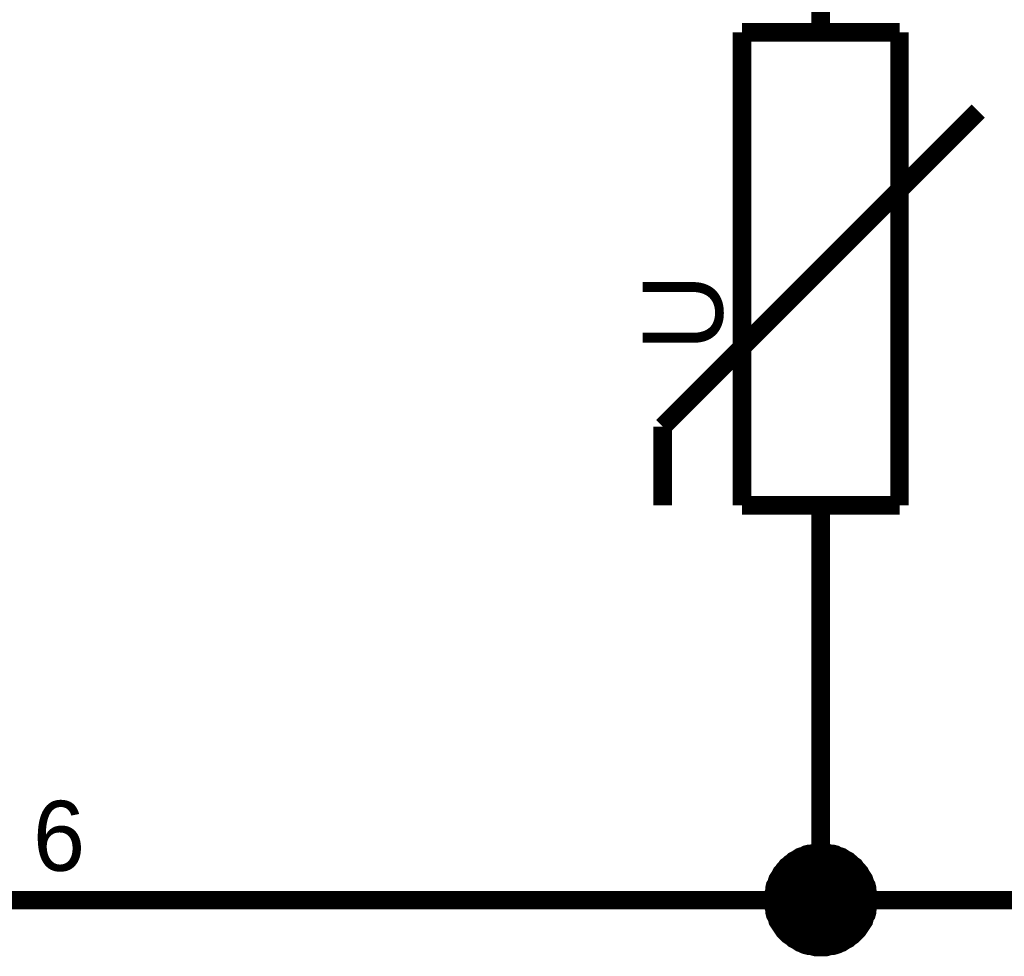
# Model space of a CAD drawing. Extents: x 0 to 17, y 0 to 11.
# Tile 38 of 49: x 6.492 to 7.117, y 8.164 to 8.758. Entities that reach past the tile are written whole.
import ezdxf

# ---------------------------------------------------------------- set-up
doc = ezdxf.new("R2010")
doc.units = 0
doc.layers.add('SHEET', color=255, linetype='CONTINUOUS')

msp = doc.modelspace()

# ---------------------------------------------------------------- linework, layer by layer
at = {"layer": 'SHEET'}
for points, const_width in [([(7.0003, 8.74978), (7.0003, 8.89988)], 0.0118), ([(6.95041, 8.74978), (7.0502, 8.74978)], 0.0118), ([(6.95041, 8.44999), (6.95041, 8.74978)], 0.0118), ([(7.0502, 8.74978), (7.0502, 8.44999)], 0.0118), ([(6.90011, 8.49989), (7.1001, 8.69988)], 0.0118), ([(6.90011, 8.44999), (6.90011, 8.49989)], 0.0118), ([(7.0502, 8.44999), (6.95041, 8.44999)], 0.0118), ([(7.0003, 8.44999), (7.0003, 8.2999)], 0.0118), ([(6.60033, 8.1997), (7.0003, 8.1997), (7.80025, 8.1997), (7.80025, 8.3997), (8.30001, 8.3997)], 0.0118), ([(7.0003, 8.1997), (7.0003, 8.2999)], 0.0118), ([(6.97021, 8.1997), (6.97021, 8.20129), (6.97021, 8.20287), (6.9706, 8.20446), (6.971, 8.20565), (6.971, 8.20723), (6.97139, 8.20881), (6.97219, 8.21), (6.97258, 8.21159), (6.97298, 8.21277), (6.97377, 8.21396), (6.97456, 8.21515), (6.97535, 8.21673), (6.97615, 8.21753), (6.97694, 8.21871), (6.97813, 8.2199), (6.97892, 8.22109), (6.98011, 8.22188), (6.98129, 8.22307), (6.98248, 8.22386), (6.98327, 8.22465), (6.98486, 8.22545), (6.98605, 8.22624), (6.98723, 8.22703), (6.98842, 8.22743), (6.99001, 8.22782), (6.99119, 8.22861), (6.99278, 8.22901), (6.99436, 8.22901), (6.99555, 8.22941), (6.99713, 8.2298), (6.99872, 8.2298), (7.0003, 8.2298)], 0.0118), ([(6.97021, 8.1997), (6.97021, 8.20129), (6.97021, 8.20287), (6.9706, 8.20446), (6.971, 8.20565), (6.971, 8.20723), (6.97139, 8.20881), (6.97219, 8.21), (6.97258, 8.21159), (6.97298, 8.21277), (6.97377, 8.21396), (6.97456, 8.21515), (6.97535, 8.21673), (6.97615, 8.21753), (6.97694, 8.21871), (6.97813, 8.2199), (6.97892, 8.22109), (6.98011, 8.22188), (6.98129, 8.22307), (6.98248, 8.22386), (6.98327, 8.22465), (6.98486, 8.22545), (6.98605, 8.22624), (6.98723, 8.22703), (6.98842, 8.22743), (6.99001, 8.22782), (6.99119, 8.22861), (6.99278, 8.22901), (6.99436, 8.22901), (6.99555, 8.22941), (6.99713, 8.2298), (6.99872, 8.2298), (7.0003, 8.2298)], 0.0118), ([(6.97021, 8.1997), (6.97021, 8.20129), (6.97021, 8.20287), (6.9706, 8.20446), (6.971, 8.20565), (6.971, 8.20723), (6.97139, 8.20881), (6.97219, 8.21), (6.97258, 8.21159), (6.97298, 8.21277), (6.97377, 8.21396), (6.97456, 8.21515), (6.97535, 8.21673), (6.97615, 8.21753), (6.97694, 8.21871), (6.97813, 8.2199), (6.97892, 8.22109), (6.98011, 8.22188), (6.98129, 8.22307), (6.98248, 8.22386), (6.98327, 8.22465), (6.98486, 8.22545), (6.98605, 8.22624), (6.98723, 8.22703), (6.98842, 8.22743), (6.99001, 8.22782), (6.99119, 8.22861), (6.99278, 8.22901), (6.99436, 8.22901), (6.99555, 8.22941), (6.99713, 8.2298), (6.99872, 8.2298), (7.0003, 8.2298)], 0.0118), ([(6.97021, 8.1997), (6.97021, 8.20129), (6.97021, 8.20287), (6.9706, 8.20446), (6.971, 8.20565), (6.971, 8.20723), (6.97139, 8.20881), (6.97219, 8.21), (6.97258, 8.21159), (6.97298, 8.21277), (6.97377, 8.21396), (6.97456, 8.21515), (6.97535, 8.21673), (6.97615, 8.21753), (6.97694, 8.21871), (6.97813, 8.2199), (6.97892, 8.22109), (6.98011, 8.22188), (6.98129, 8.22307), (6.98248, 8.22386), (6.98327, 8.22465), (6.98486, 8.22545), (6.98605, 8.22624), (6.98723, 8.22703), (6.98842, 8.22743), (6.99001, 8.22782), (6.99119, 8.22861), (6.99278, 8.22901), (6.99436, 8.22901), (6.99555, 8.22941), (6.99713, 8.2298), (6.99872, 8.2298), (7.0003, 8.2298)], 0.0118), ([(7.0003, 8.2298), (7.0003, 8.2298)], 0.0118), ([(7.0003, 8.2298), (7.00189, 8.2298), (7.00347, 8.2298), (7.00505, 8.22941), (7.00624, 8.22901), (7.00783, 8.22901), (7.00941, 8.22861), (7.0106, 8.22782), (7.01218, 8.22743), (7.01337, 8.22703), (7.01456, 8.22624), (7.01575, 8.22545), (7.01733, 8.22465), (7.01812, 8.22386), (7.01931, 8.22307), (7.0205, 8.22188), (7.02169, 8.22109), (7.02248, 8.2199), (7.02367, 8.21871), (7.02446, 8.21753), (7.02525, 8.21673), (7.02604, 8.21515), (7.02684, 8.21396), (7.02763, 8.21277), (7.02802, 8.21159), (7.02842, 8.21), (7.02921, 8.20881), (7.02961, 8.20723), (7.02961, 8.20565), (7.03, 8.20446), (7.0304, 8.20287), (7.0304, 8.20129), (7.0304, 8.1997)], 0.0118), ([(7.0003, 8.2298), (7.0003, 8.2298)], 0.0118), ([(7.0003, 8.2298), (7.00189, 8.2298), (7.00347, 8.2298), (7.00505, 8.22941), (7.00624, 8.22901), (7.00783, 8.22901), (7.00941, 8.22861), (7.0106, 8.22782), (7.01218, 8.22743), (7.01337, 8.22703), (7.01456, 8.22624), (7.01575, 8.22545), (7.01733, 8.22465), (7.01812, 8.22386), (7.01931, 8.22307), (7.0205, 8.22188), (7.02169, 8.22109), (7.02248, 8.2199), (7.02367, 8.21871), (7.02446, 8.21753), (7.02525, 8.21673), (7.02604, 8.21515), (7.02684, 8.21396), (7.02763, 8.21277), (7.02802, 8.21159), (7.02842, 8.21), (7.02921, 8.20881), (7.02961, 8.20723), (7.02961, 8.20565), (7.03, 8.20446), (7.0304, 8.20287), (7.0304, 8.20129), (7.0304, 8.1997)], 0.0118), ([(7.0003, 8.2298), (7.0003, 8.2298)], 0.0118), ([(7.0003, 8.2298), (7.00189, 8.2298), (7.00347, 8.2298), (7.00505, 8.22941), (7.00624, 8.22901), (7.00783, 8.22901), (7.00941, 8.22861), (7.0106, 8.22782), (7.01218, 8.22743), (7.01337, 8.22703), (7.01456, 8.22624), (7.01575, 8.22545), (7.01733, 8.22465), (7.01812, 8.22386), (7.01931, 8.22307), (7.0205, 8.22188), (7.02169, 8.22109), (7.02248, 8.2199), (7.02367, 8.21871), (7.02446, 8.21753), (7.02525, 8.21673), (7.02604, 8.21515), (7.02684, 8.21396), (7.02763, 8.21277), (7.02802, 8.21159), (7.02842, 8.21), (7.02921, 8.20881), (7.02961, 8.20723), (7.02961, 8.20565), (7.03, 8.20446), (7.0304, 8.20287), (7.0304, 8.20129), (7.0304, 8.1997)], 0.0118), ([(7.0003, 8.2298), (7.0003, 8.2298)], 0.0118), ([(7.0003, 8.2298), (7.00189, 8.2298), (7.00347, 8.2298), (7.00505, 8.22941), (7.00624, 8.22901), (7.00783, 8.22901), (7.00941, 8.22861), (7.0106, 8.22782), (7.01218, 8.22743), (7.01337, 8.22703), (7.01456, 8.22624), (7.01575, 8.22545), (7.01733, 8.22465), (7.01812, 8.22386), (7.01931, 8.22307), (7.0205, 8.22188), (7.02169, 8.22109), (7.02248, 8.2199), (7.02367, 8.21871), (7.02446, 8.21753), (7.02525, 8.21673), (7.02604, 8.21515), (7.02684, 8.21396), (7.02763, 8.21277), (7.02802, 8.21159), (7.02842, 8.21), (7.02921, 8.20881), (7.02961, 8.20723), (7.02961, 8.20565), (7.03, 8.20446), (7.0304, 8.20287), (7.0304, 8.20129), (7.0304, 8.1997)], 0.0118), ([(6.97021, 8.1997), (6.97021, 8.20129), (6.97021, 8.20287), (6.9706, 8.20446), (6.971, 8.20565), (6.971, 8.20723), (6.97139, 8.20881), (6.97219, 8.21), (6.97258, 8.21159), (6.97298, 8.21277), (6.97377, 8.21396), (6.97456, 8.21515), (6.97535, 8.21673), (6.97615, 8.21753), (6.97694, 8.21871), (6.97813, 8.2199), (6.97892, 8.22109), (6.98011, 8.22188), (6.98129, 8.22307), (6.98248, 8.22386), (6.98327, 8.22465), (6.98486, 8.22545), (6.98605, 8.22624), (6.98723, 8.22703), (6.98842, 8.22743), (6.99001, 8.22782), (6.99119, 8.22861), (6.99278, 8.22901), (6.99436, 8.22901), (6.99555, 8.22941), (6.99713, 8.2298), (6.99872, 8.2298), (7.0003, 8.2298)], 0.0039), ([(6.97021, 8.1997), (6.97021, 8.20129), (6.97021, 8.20287), (6.9706, 8.20446), (6.971, 8.20565), (6.971, 8.20723), (6.97139, 8.20881), (6.97219, 8.21), (6.97258, 8.21159), (6.97298, 8.21277), (6.97377, 8.21396), (6.97456, 8.21515), (6.97535, 8.21673), (6.97615, 8.21753), (6.97694, 8.21871), (6.97813, 8.2199), (6.97892, 8.22109), (6.98011, 8.22188), (6.98129, 8.22307), (6.98248, 8.22386), (6.98327, 8.22465), (6.98486, 8.22545), (6.98605, 8.22624), (6.98723, 8.22703), (6.98842, 8.22743), (6.99001, 8.22782), (6.99119, 8.22861), (6.99278, 8.22901), (6.99436, 8.22901), (6.99555, 8.22941), (6.99713, 8.2298), (6.99872, 8.2298), (7.0003, 8.2298)], 0.0039), ([(6.97021, 8.1997), (6.97021, 8.20129), (6.97021, 8.20287), (6.9706, 8.20446), (6.971, 8.20565), (6.971, 8.20723), (6.97139, 8.20881), (6.97219, 8.21), (6.97258, 8.21159), (6.97298, 8.21277), (6.97377, 8.21396), (6.97456, 8.21515), (6.97535, 8.21673), (6.97615, 8.21753), (6.97694, 8.21871), (6.97813, 8.2199), (6.97892, 8.22109), (6.98011, 8.22188), (6.98129, 8.22307), (6.98248, 8.22386), (6.98327, 8.22465), (6.98486, 8.22545), (6.98605, 8.22624), (6.98723, 8.22703), (6.98842, 8.22743), (6.99001, 8.22782), (6.99119, 8.22861), (6.99278, 8.22901), (6.99436, 8.22901), (6.99555, 8.22941), (6.99713, 8.2298), (6.99872, 8.2298), (7.0003, 8.2298)], 0.0039), ([(6.97021, 8.1997), (6.97021, 8.20129), (6.97021, 8.20287), (6.9706, 8.20446), (6.971, 8.20565), (6.971, 8.20723), (6.97139, 8.20881), (6.97219, 8.21), (6.97258, 8.21159), (6.97298, 8.21277), (6.97377, 8.21396), (6.97456, 8.21515), (6.97535, 8.21673), (6.97615, 8.21753), (6.97694, 8.21871), (6.97813, 8.2199), (6.97892, 8.22109), (6.98011, 8.22188), (6.98129, 8.22307), (6.98248, 8.22386), (6.98327, 8.22465), (6.98486, 8.22545), (6.98605, 8.22624), (6.98723, 8.22703), (6.98842, 8.22743), (6.99001, 8.22782), (6.99119, 8.22861), (6.99278, 8.22901), (6.99436, 8.22901), (6.99555, 8.22941), (6.99713, 8.2298), (6.99872, 8.2298), (7.0003, 8.2298)], 0.0039), ([(7.0003, 8.2298), (7.0003, 8.2298)], 0.0039), ([(7.0003, 8.2298), (7.00189, 8.2298), (7.00347, 8.2298), (7.00505, 8.22941), (7.00624, 8.22901), (7.00783, 8.22901), (7.00941, 8.22861), (7.0106, 8.22782), (7.01218, 8.22743), (7.01337, 8.22703), (7.01456, 8.22624), (7.01575, 8.22545), (7.01733, 8.22465), (7.01812, 8.22386), (7.01931, 8.22307), (7.0205, 8.22188), (7.02169, 8.22109), (7.02248, 8.2199), (7.02367, 8.21871), (7.02446, 8.21753), (7.02525, 8.21673), (7.02604, 8.21515), (7.02684, 8.21396), (7.02763, 8.21277), (7.02802, 8.21159), (7.02842, 8.21), (7.02921, 8.20881), (7.02961, 8.20723), (7.02961, 8.20565), (7.03, 8.20446), (7.0304, 8.20287), (7.0304, 8.20129), (7.0304, 8.1997)], 0.0039), ([(7.0003, 8.2298), (7.0003, 8.2298)], 0.0039), ([(7.0003, 8.2298), (7.00189, 8.2298), (7.00347, 8.2298), (7.00505, 8.22941), (7.00624, 8.22901), (7.00783, 8.22901), (7.00941, 8.22861), (7.0106, 8.22782), (7.01218, 8.22743), (7.01337, 8.22703), (7.01456, 8.22624), (7.01575, 8.22545), (7.01733, 8.22465), (7.01812, 8.22386), (7.01931, 8.22307), (7.0205, 8.22188), (7.02169, 8.22109), (7.02248, 8.2199), (7.02367, 8.21871), (7.02446, 8.21753), (7.02525, 8.21673), (7.02604, 8.21515), (7.02684, 8.21396), (7.02763, 8.21277), (7.02802, 8.21159), (7.02842, 8.21), (7.02921, 8.20881), (7.02961, 8.20723), (7.02961, 8.20565), (7.03, 8.20446), (7.0304, 8.20287), (7.0304, 8.20129), (7.0304, 8.1997)], 0.0039), ([(7.0003, 8.2298), (7.0003, 8.2298)], 0.0039), ([(7.0003, 8.2298), (7.00189, 8.2298), (7.00347, 8.2298), (7.00505, 8.22941), (7.00624, 8.22901), (7.00783, 8.22901), (7.00941, 8.22861), (7.0106, 8.22782), (7.01218, 8.22743), (7.01337, 8.22703), (7.01456, 8.22624), (7.01575, 8.22545), (7.01733, 8.22465), (7.01812, 8.22386), (7.01931, 8.22307), (7.0205, 8.22188), (7.02169, 8.22109), (7.02248, 8.2199), (7.02367, 8.21871), (7.02446, 8.21753), (7.02525, 8.21673), (7.02604, 8.21515), (7.02684, 8.21396), (7.02763, 8.21277), (7.02802, 8.21159), (7.02842, 8.21), (7.02921, 8.20881), (7.02961, 8.20723), (7.02961, 8.20565), (7.03, 8.20446), (7.0304, 8.20287), (7.0304, 8.20129), (7.0304, 8.1997)], 0.0039), ([(7.0003, 8.2298), (7.0003, 8.2298)], 0.0039), ([(7.0003, 8.2298), (7.00189, 8.2298), (7.00347, 8.2298), (7.00505, 8.22941), (7.00624, 8.22901), (7.00783, 8.22901), (7.00941, 8.22861), (7.0106, 8.22782), (7.01218, 8.22743), (7.01337, 8.22703), (7.01456, 8.22624), (7.01575, 8.22545), (7.01733, 8.22465), (7.01812, 8.22386), (7.01931, 8.22307), (7.0205, 8.22188), (7.02169, 8.22109), (7.02248, 8.2199), (7.02367, 8.21871), (7.02446, 8.21753), (7.02525, 8.21673), (7.02604, 8.21515), (7.02684, 8.21396), (7.02763, 8.21277), (7.02802, 8.21159), (7.02842, 8.21), (7.02921, 8.20881), (7.02961, 8.20723), (7.02961, 8.20565), (7.03, 8.20446), (7.0304, 8.20287), (7.0304, 8.20129), (7.0304, 8.1997)], 0.0039), ([(6.40034, 8.1997), (6.60033, 8.1997)], 0.0118), ([(7.0003, 8.17), (6.99872, 8.17), (6.99713, 8.17), (6.99555, 8.1704), (6.99436, 8.17079), (6.99278, 8.17079), (6.99119, 8.17119), (6.99001, 8.17159), (6.98842, 8.17238), (6.98723, 8.17278), (6.98605, 8.17357), (6.98486, 8.17436), (6.98327, 8.17515), (6.98248, 8.17594), (6.98129, 8.17674), (6.98011, 8.17753), (6.97892, 8.17872), (6.97813, 8.17951), (6.97694, 8.1807), (6.97615, 8.18188), (6.97535, 8.18307), (6.97456, 8.18426), (6.97377, 8.18545), (6.97298, 8.18664), (6.97258, 8.18822), (6.97219, 8.18941), (6.97139, 8.1906), (6.971, 8.19218), (6.971, 8.19376), (6.9706, 8.19495), (6.97021, 8.19654), (6.97021, 8.19812), (6.97021, 8.1997)], 0.0118), ([(6.97021, 8.1997), (6.97021, 8.1997)], 0.0118), ([(7.0003, 8.17), (6.99872, 8.17), (6.99713, 8.17), (6.99555, 8.1704), (6.99436, 8.17079), (6.99278, 8.17079), (6.99119, 8.17119), (6.99001, 8.17159), (6.98842, 8.17238), (6.98723, 8.17278), (6.98605, 8.17357), (6.98486, 8.17436), (6.98327, 8.17515), (6.98248, 8.17594), (6.98129, 8.17674), (6.98011, 8.17753), (6.97892, 8.17872), (6.97813, 8.17951), (6.97694, 8.1807), (6.97615, 8.18188), (6.97535, 8.18307), (6.97456, 8.18426), (6.97377, 8.18545), (6.97298, 8.18664), (6.97258, 8.18822), (6.97219, 8.18941), (6.97139, 8.1906), (6.971, 8.19218), (6.971, 8.19376), (6.9706, 8.19495), (6.97021, 8.19654), (6.97021, 8.19812), (6.97021, 8.1997)], 0.0118), ([(6.97021, 8.1997), (6.97021, 8.1997)], 0.0118), ([(7.0003, 8.17), (6.99872, 8.17), (6.99713, 8.17), (6.99555, 8.1704), (6.99436, 8.17079), (6.99278, 8.17079), (6.99119, 8.17119), (6.99001, 8.17159), (6.98842, 8.17238), (6.98723, 8.17278), (6.98605, 8.17357), (6.98486, 8.17436), (6.98327, 8.17515), (6.98248, 8.17594), (6.98129, 8.17674), (6.98011, 8.17753), (6.97892, 8.17872), (6.97813, 8.17951), (6.97694, 8.1807), (6.97615, 8.18188), (6.97535, 8.18307), (6.97456, 8.18426), (6.97377, 8.18545), (6.97298, 8.18664), (6.97258, 8.18822), (6.97219, 8.18941), (6.97139, 8.1906), (6.971, 8.19218), (6.971, 8.19376), (6.9706, 8.19495), (6.97021, 8.19654), (6.97021, 8.19812), (6.97021, 8.1997)], 0.0118), ([(6.97021, 8.1997), (6.97021, 8.1997)], 0.0118), ([(7.0003, 8.17), (6.99872, 8.17), (6.99713, 8.17), (6.99555, 8.1704), (6.99436, 8.17079), (6.99278, 8.17079), (6.99119, 8.17119), (6.99001, 8.17159), (6.98842, 8.17238), (6.98723, 8.17278), (6.98605, 8.17357), (6.98486, 8.17436), (6.98327, 8.17515), (6.98248, 8.17594), (6.98129, 8.17674), (6.98011, 8.17753), (6.97892, 8.17872), (6.97813, 8.17951), (6.97694, 8.1807), (6.97615, 8.18188), (6.97535, 8.18307), (6.97456, 8.18426), (6.97377, 8.18545), (6.97298, 8.18664), (6.97258, 8.18822), (6.97219, 8.18941), (6.97139, 8.1906), (6.971, 8.19218), (6.971, 8.19376), (6.9706, 8.19495), (6.97021, 8.19654), (6.97021, 8.19812), (6.97021, 8.1997)], 0.0118), ([(6.97021, 8.1997), (6.97021, 8.1997)], 0.0118), ([(7.0003, 8.17), (6.99872, 8.17), (6.99713, 8.17), (6.99555, 8.1704), (6.99436, 8.17079), (6.99278, 8.17079), (6.99119, 8.17119), (6.99001, 8.17159), (6.98842, 8.17238), (6.98723, 8.17278), (6.98605, 8.17357), (6.98486, 8.17436), (6.98327, 8.17515), (6.98248, 8.17594), (6.98129, 8.17674), (6.98011, 8.17753), (6.97892, 8.17872), (6.97813, 8.17951), (6.97694, 8.1807), (6.97615, 8.18188), (6.97535, 8.18307), (6.97456, 8.18426), (6.97377, 8.18545), (6.97298, 8.18664), (6.97258, 8.18822), (6.97219, 8.18941), (6.97139, 8.1906), (6.971, 8.19218), (6.971, 8.19376), (6.9706, 8.19495), (6.97021, 8.19654), (6.97021, 8.19812), (6.97021, 8.1997)], 0.0039), ([(6.97021, 8.1997), (6.97021, 8.1997)], 0.0039), ([(7.0003, 8.17), (6.99872, 8.17), (6.99713, 8.17), (6.99555, 8.1704), (6.99436, 8.17079), (6.99278, 8.17079), (6.99119, 8.17119), (6.99001, 8.17159), (6.98842, 8.17238), (6.98723, 8.17278), (6.98605, 8.17357), (6.98486, 8.17436), (6.98327, 8.17515), (6.98248, 8.17594), (6.98129, 8.17674), (6.98011, 8.17753), (6.97892, 8.17872), (6.97813, 8.17951), (6.97694, 8.1807), (6.97615, 8.18188), (6.97535, 8.18307), (6.97456, 8.18426), (6.97377, 8.18545), (6.97298, 8.18664), (6.97258, 8.18822), (6.97219, 8.18941), (6.97139, 8.1906), (6.971, 8.19218), (6.971, 8.19376), (6.9706, 8.19495), (6.97021, 8.19654), (6.97021, 8.19812), (6.97021, 8.1997)], 0.0039), ([(6.97021, 8.1997), (6.97021, 8.1997)], 0.0039), ([(7.0003, 8.17), (6.99872, 8.17), (6.99713, 8.17), (6.99555, 8.1704), (6.99436, 8.17079), (6.99278, 8.17079), (6.99119, 8.17119), (6.99001, 8.17159), (6.98842, 8.17238), (6.98723, 8.17278), (6.98605, 8.17357), (6.98486, 8.17436), (6.98327, 8.17515), (6.98248, 8.17594), (6.98129, 8.17674), (6.98011, 8.17753), (6.97892, 8.17872), (6.97813, 8.17951), (6.97694, 8.1807), (6.97615, 8.18188), (6.97535, 8.18307), (6.97456, 8.18426), (6.97377, 8.18545), (6.97298, 8.18664), (6.97258, 8.18822), (6.97219, 8.18941), (6.97139, 8.1906), (6.971, 8.19218), (6.971, 8.19376), (6.9706, 8.19495), (6.97021, 8.19654), (6.97021, 8.19812), (6.97021, 8.1997)], 0.0039), ([(6.97021, 8.1997), (6.97021, 8.1997)], 0.0039), ([(7.0003, 8.17), (6.99872, 8.17), (6.99713, 8.17), (6.99555, 8.1704), (6.99436, 8.17079), (6.99278, 8.17079), (6.99119, 8.17119), (6.99001, 8.17159), (6.98842, 8.17238), (6.98723, 8.17278), (6.98605, 8.17357), (6.98486, 8.17436), (6.98327, 8.17515), (6.98248, 8.17594), (6.98129, 8.17674), (6.98011, 8.17753), (6.97892, 8.17872), (6.97813, 8.17951), (6.97694, 8.1807), (6.97615, 8.18188), (6.97535, 8.18307), (6.97456, 8.18426), (6.97377, 8.18545), (6.97298, 8.18664), (6.97258, 8.18822), (6.97219, 8.18941), (6.97139, 8.1906), (6.971, 8.19218), (6.971, 8.19376), (6.9706, 8.19495), (6.97021, 8.19654), (6.97021, 8.19812), (6.97021, 8.1997)], 0.0039), ([(6.97021, 8.1997), (6.97021, 8.1997)], 0.0039), ([(7.0304, 8.1997), (7.0304, 8.19812), (7.0304, 8.19654), (7.03, 8.19495), (7.02961, 8.19376), (7.02961, 8.19218), (7.02921, 8.1906), (7.02842, 8.18941), (7.02802, 8.18822), (7.02763, 8.18664), (7.02684, 8.18545), (7.02604, 8.18426), (7.02525, 8.18307), (7.02446, 8.18188), (7.02367, 8.1807), (7.02248, 8.17951), (7.02169, 8.17872), (7.0205, 8.17753), (7.01931, 8.17674), (7.01812, 8.17594), (7.01733, 8.17515), (7.01575, 8.17436), (7.01456, 8.17357), (7.01337, 8.17278), (7.01218, 8.17238), (7.0106, 8.17159), (7.00941, 8.17119), (7.00783, 8.17079), (7.00624, 8.17079), (7.00505, 8.1704), (7.00347, 8.17), (7.00189, 8.17), (7.0003, 8.17)], 0.0118), ([(7.0304, 8.1997), (7.0304, 8.19812), (7.0304, 8.19654), (7.03, 8.19495), (7.02961, 8.19376), (7.02961, 8.19218), (7.02921, 8.1906), (7.02842, 8.18941), (7.02802, 8.18822), (7.02763, 8.18664), (7.02684, 8.18545), (7.02604, 8.18426), (7.02525, 8.18307), (7.02446, 8.18188), (7.02367, 8.1807), (7.02248, 8.17951), (7.02169, 8.17872), (7.0205, 8.17753), (7.01931, 8.17674), (7.01812, 8.17594), (7.01733, 8.17515), (7.01575, 8.17436), (7.01456, 8.17357), (7.01337, 8.17278), (7.01218, 8.17238), (7.0106, 8.17159), (7.00941, 8.17119), (7.00783, 8.17079), (7.00624, 8.17079), (7.00505, 8.1704), (7.00347, 8.17), (7.00189, 8.17), (7.0003, 8.17)], 0.0118), ([(7.0304, 8.1997), (7.0304, 8.19812), (7.0304, 8.19654), (7.03, 8.19495), (7.02961, 8.19376), (7.02961, 8.19218), (7.02921, 8.1906), (7.02842, 8.18941), (7.02802, 8.18822), (7.02763, 8.18664), (7.02684, 8.18545), (7.02604, 8.18426), (7.02525, 8.18307), (7.02446, 8.18188), (7.02367, 8.1807), (7.02248, 8.17951), (7.02169, 8.17872), (7.0205, 8.17753), (7.01931, 8.17674), (7.01812, 8.17594), (7.01733, 8.17515), (7.01575, 8.17436), (7.01456, 8.17357), (7.01337, 8.17278), (7.01218, 8.17238), (7.0106, 8.17159), (7.00941, 8.17119), (7.00783, 8.17079), (7.00624, 8.17079), (7.00505, 8.1704), (7.00347, 8.17), (7.00189, 8.17), (7.0003, 8.17)], 0.0118), ([(7.0304, 8.1997), (7.0304, 8.19812), (7.0304, 8.19654), (7.03, 8.19495), (7.02961, 8.19376), (7.02961, 8.19218), (7.02921, 8.1906), (7.02842, 8.18941), (7.02802, 8.18822), (7.02763, 8.18664), (7.02684, 8.18545), (7.02604, 8.18426), (7.02525, 8.18307), (7.02446, 8.18188), (7.02367, 8.1807), (7.02248, 8.17951), (7.02169, 8.17872), (7.0205, 8.17753), (7.01931, 8.17674), (7.01812, 8.17594), (7.01733, 8.17515), (7.01575, 8.17436), (7.01456, 8.17357), (7.01337, 8.17278), (7.01218, 8.17238), (7.0106, 8.17159), (7.00941, 8.17119), (7.00783, 8.17079), (7.00624, 8.17079), (7.00505, 8.1704), (7.00347, 8.17), (7.00189, 8.17), (7.0003, 8.17)], 0.0118), ([(7.0304, 8.1997), (7.0304, 8.19812), (7.0304, 8.19654), (7.03, 8.19495), (7.02961, 8.19376), (7.02961, 8.19218), (7.02921, 8.1906), (7.02842, 8.18941), (7.02802, 8.18822), (7.02763, 8.18664), (7.02684, 8.18545), (7.02604, 8.18426), (7.02525, 8.18307), (7.02446, 8.18188), (7.02367, 8.1807), (7.02248, 8.17951), (7.02169, 8.17872), (7.0205, 8.17753), (7.01931, 8.17674), (7.01812, 8.17594), (7.01733, 8.17515), (7.01575, 8.17436), (7.01456, 8.17357), (7.01337, 8.17278), (7.01218, 8.17238), (7.0106, 8.17159), (7.00941, 8.17119), (7.00783, 8.17079), (7.00624, 8.17079), (7.00505, 8.1704), (7.00347, 8.17), (7.00189, 8.17), (7.0003, 8.17)], 0.0039), ([(7.0304, 8.1997), (7.0304, 8.19812), (7.0304, 8.19654), (7.03, 8.19495), (7.02961, 8.19376), (7.02961, 8.19218), (7.02921, 8.1906), (7.02842, 8.18941), (7.02802, 8.18822), (7.02763, 8.18664), (7.02684, 8.18545), (7.02604, 8.18426), (7.02525, 8.18307), (7.02446, 8.18188), (7.02367, 8.1807), (7.02248, 8.17951), (7.02169, 8.17872), (7.0205, 8.17753), (7.01931, 8.17674), (7.01812, 8.17594), (7.01733, 8.17515), (7.01575, 8.17436), (7.01456, 8.17357), (7.01337, 8.17278), (7.01218, 8.17238), (7.0106, 8.17159), (7.00941, 8.17119), (7.00783, 8.17079), (7.00624, 8.17079), (7.00505, 8.1704), (7.00347, 8.17), (7.00189, 8.17), (7.0003, 8.17)], 0.0039), ([(7.0304, 8.1997), (7.0304, 8.19812), (7.0304, 8.19654), (7.03, 8.19495), (7.02961, 8.19376), (7.02961, 8.19218), (7.02921, 8.1906), (7.02842, 8.18941), (7.02802, 8.18822), (7.02763, 8.18664), (7.02684, 8.18545), (7.02604, 8.18426), (7.02525, 8.18307), (7.02446, 8.18188), (7.02367, 8.1807), (7.02248, 8.17951), (7.02169, 8.17872), (7.0205, 8.17753), (7.01931, 8.17674), (7.01812, 8.17594), (7.01733, 8.17515), (7.01575, 8.17436), (7.01456, 8.17357), (7.01337, 8.17278), (7.01218, 8.17238), (7.0106, 8.17159), (7.00941, 8.17119), (7.00783, 8.17079), (7.00624, 8.17079), (7.00505, 8.1704), (7.00347, 8.17), (7.00189, 8.17), (7.0003, 8.17)], 0.0039), ([(7.0304, 8.1997), (7.0304, 8.19812), (7.0304, 8.19654), (7.03, 8.19495), (7.02961, 8.19376), (7.02961, 8.19218), (7.02921, 8.1906), (7.02842, 8.18941), (7.02802, 8.18822), (7.02763, 8.18664), (7.02684, 8.18545), (7.02604, 8.18426), (7.02525, 8.18307), (7.02446, 8.18188), (7.02367, 8.1807), (7.02248, 8.17951), (7.02169, 8.17872), (7.0205, 8.17753), (7.01931, 8.17674), (7.01812, 8.17594), (7.01733, 8.17515), (7.01575, 8.17436), (7.01456, 8.17357), (7.01337, 8.17278), (7.01218, 8.17238), (7.0106, 8.17159), (7.00941, 8.17119), (7.00783, 8.17079), (7.00624, 8.17079), (7.00505, 8.1704), (7.00347, 8.17), (7.00189, 8.17), (7.0003, 8.17)], 0.0039), ([(7.0304, 8.1997), (7.0304, 8.1997), (7.0304, 8.1997), (7.0304, 8.1997), (7.0304, 8.1997), (7.0304, 8.1997), (7.0304, 8.1997), (7.0304, 8.1997), (7.0304, 8.1997), (7.0304, 8.1997), (7.0304, 8.1997), (7.0304, 8.1997), (7.0304, 8.1997), (7.0304, 8.1997), (7.0304, 8.1997), (7.0304, 8.1997), (7.0304, 8.1997), (7.0304, 8.1997), (7.0304, 8.1997), (7.0304, 8.1997), (7.0304, 8.1997), (7.0304, 8.1997), (7.0304, 8.1997), (7.0304, 8.1997), (7.0304, 8.1997), (7.0304, 8.1997), (7.0304, 8.1997), (7.0304, 8.1997), (7.0304, 8.1997), (7.0304, 8.1997), (7.0304, 8.1997), (7.0304, 8.1997), (7.0304, 8.1997)], 0.0118), ([(7.0304, 8.1997), (7.0304, 8.1997)], 0.0118), ([(7.0304, 8.1997), (7.0304, 8.1997), (7.0304, 8.1997), (7.0304, 8.1997), (7.0304, 8.1997), (7.0304, 8.1997), (7.0304, 8.1997), (7.0304, 8.1997), (7.0304, 8.1997), (7.0304, 8.1997), (7.0304, 8.1997), (7.0304, 8.1997), (7.0304, 8.1997), (7.0304, 8.1997), (7.0304, 8.1997), (7.0304, 8.1997), (7.0304, 8.1997), (7.0304, 8.1997), (7.0304, 8.1997), (7.0304, 8.1997), (7.0304, 8.1997), (7.0304, 8.1997), (7.0304, 8.1997), (7.0304, 8.1997), (7.0304, 8.1997), (7.0304, 8.1997), (7.0304, 8.1997), (7.0304, 8.1997), (7.0304, 8.1997), (7.0304, 8.1997), (7.0304, 8.1997), (7.0304, 8.1997), (7.0304, 8.1997)], 0.0118), ([(7.0304, 8.1997), (7.0304, 8.1997)], 0.0118), ([(7.0304, 8.1997), (7.0304, 8.1997), (7.0304, 8.1997), (7.0304, 8.1997), (7.0304, 8.1997), (7.0304, 8.1997), (7.0304, 8.1997), (7.0304, 8.1997), (7.0304, 8.1997), (7.0304, 8.1997), (7.0304, 8.1997), (7.0304, 8.1997), (7.0304, 8.1997), (7.0304, 8.1997), (7.0304, 8.1997), (7.0304, 8.1997), (7.0304, 8.1997), (7.0304, 8.1997), (7.0304, 8.1997), (7.0304, 8.1997), (7.0304, 8.1997), (7.0304, 8.1997), (7.0304, 8.1997), (7.0304, 8.1997), (7.0304, 8.1997), (7.0304, 8.1997), (7.0304, 8.1997), (7.0304, 8.1997), (7.0304, 8.1997), (7.0304, 8.1997), (7.0304, 8.1997), (7.0304, 8.1997), (7.0304, 8.1997)], 0.0118), ([(7.0304, 8.1997), (7.0304, 8.1997)], 0.0118), ([(7.0304, 8.1997), (7.0304, 8.1997), (7.0304, 8.1997), (7.0304, 8.1997), (7.0304, 8.1997), (7.0304, 8.1997), (7.0304, 8.1997), (7.0304, 8.1997), (7.0304, 8.1997), (7.0304, 8.1997), (7.0304, 8.1997), (7.0304, 8.1997), (7.0304, 8.1997), (7.0304, 8.1997), (7.0304, 8.1997), (7.0304, 8.1997), (7.0304, 8.1997), (7.0304, 8.1997), (7.0304, 8.1997), (7.0304, 8.1997), (7.0304, 8.1997), (7.0304, 8.1997), (7.0304, 8.1997), (7.0304, 8.1997), (7.0304, 8.1997), (7.0304, 8.1997), (7.0304, 8.1997), (7.0304, 8.1997), (7.0304, 8.1997), (7.0304, 8.1997), (7.0304, 8.1997), (7.0304, 8.1997), (7.0304, 8.1997)], 0.0118), ([(7.0304, 8.1997), (7.0304, 8.1997)], 0.0118), ([(7.0304, 8.1997), (7.0304, 8.1997), (7.0304, 8.1997), (7.0304, 8.1997), (7.0304, 8.1997), (7.0304, 8.1997), (7.0304, 8.1997), (7.0304, 8.1997), (7.0304, 8.1997), (7.0304, 8.1997), (7.0304, 8.1997), (7.0304, 8.1997), (7.0304, 8.1997), (7.0304, 8.1997), (7.0304, 8.1997), (7.0304, 8.1997), (7.0304, 8.1997), (7.0304, 8.1997), (7.0304, 8.1997), (7.0304, 8.1997), (7.0304, 8.1997), (7.0304, 8.1997), (7.0304, 8.1997), (7.0304, 8.1997), (7.0304, 8.1997), (7.0304, 8.1997), (7.0304, 8.1997), (7.0304, 8.1997), (7.0304, 8.1997), (7.0304, 8.1997), (7.0304, 8.1997), (7.0304, 8.1997), (7.0304, 8.1997)], 0.0039), ([(7.0304, 8.1997), (7.0304, 8.1997)], 0.0039), ([(7.0304, 8.1997), (7.0304, 8.1997), (7.0304, 8.1997), (7.0304, 8.1997), (7.0304, 8.1997), (7.0304, 8.1997), (7.0304, 8.1997), (7.0304, 8.1997), (7.0304, 8.1997), (7.0304, 8.1997), (7.0304, 8.1997), (7.0304, 8.1997), (7.0304, 8.1997), (7.0304, 8.1997), (7.0304, 8.1997), (7.0304, 8.1997), (7.0304, 8.1997), (7.0304, 8.1997), (7.0304, 8.1997), (7.0304, 8.1997), (7.0304, 8.1997), (7.0304, 8.1997), (7.0304, 8.1997), (7.0304, 8.1997), (7.0304, 8.1997), (7.0304, 8.1997), (7.0304, 8.1997), (7.0304, 8.1997), (7.0304, 8.1997), (7.0304, 8.1997), (7.0304, 8.1997), (7.0304, 8.1997), (7.0304, 8.1997)], 0.0039), ([(7.0304, 8.1997), (7.0304, 8.1997)], 0.0039), ([(7.0304, 8.1997), (7.0304, 8.1997), (7.0304, 8.1997), (7.0304, 8.1997), (7.0304, 8.1997), (7.0304, 8.1997), (7.0304, 8.1997), (7.0304, 8.1997), (7.0304, 8.1997), (7.0304, 8.1997), (7.0304, 8.1997), (7.0304, 8.1997), (7.0304, 8.1997), (7.0304, 8.1997), (7.0304, 8.1997), (7.0304, 8.1997), (7.0304, 8.1997), (7.0304, 8.1997), (7.0304, 8.1997), (7.0304, 8.1997), (7.0304, 8.1997), (7.0304, 8.1997), (7.0304, 8.1997), (7.0304, 8.1997), (7.0304, 8.1997), (7.0304, 8.1997), (7.0304, 8.1997), (7.0304, 8.1997), (7.0304, 8.1997), (7.0304, 8.1997), (7.0304, 8.1997), (7.0304, 8.1997), (7.0304, 8.1997)], 0.0039), ([(7.0304, 8.1997), (7.0304, 8.1997)], 0.0039), ([(7.0304, 8.1997), (7.0304, 8.1997), (7.0304, 8.1997), (7.0304, 8.1997), (7.0304, 8.1997), (7.0304, 8.1997), (7.0304, 8.1997), (7.0304, 8.1997), (7.0304, 8.1997), (7.0304, 8.1997), (7.0304, 8.1997), (7.0304, 8.1997), (7.0304, 8.1997), (7.0304, 8.1997), (7.0304, 8.1997), (7.0304, 8.1997), (7.0304, 8.1997), (7.0304, 8.1997), (7.0304, 8.1997), (7.0304, 8.1997), (7.0304, 8.1997), (7.0304, 8.1997), (7.0304, 8.1997), (7.0304, 8.1997), (7.0304, 8.1997), (7.0304, 8.1997), (7.0304, 8.1997), (7.0304, 8.1997), (7.0304, 8.1997), (7.0304, 8.1997), (7.0304, 8.1997), (7.0304, 8.1997), (7.0304, 8.1997)], 0.0039), ([(7.0304, 8.1997), (7.0304, 8.1997)], 0.0039)]:
    msp.add_lwpolyline(points, dxfattribs=dict(at, const_width=const_width))
at = {"layer": 'SHEET', "const_width": 0.03}
msp.add_lwpolyline([(6.985, 8.2, 1), (7.015, 8.2, 1)], format="xyb", close=True, dxfattribs=at)

# ---------------------------------------------------------------- texts
at = {"layer": 'SHEET'}
msp.add_text('U', height=0.05069, rotation=90, dxfattribs=at).set_placement((6.93813, 8.54781))
msp.add_text('6', height=0.04435, dxfattribs=at).set_placement((6.50093, 8.21832))

doc.saveas('drawing.dxf')
